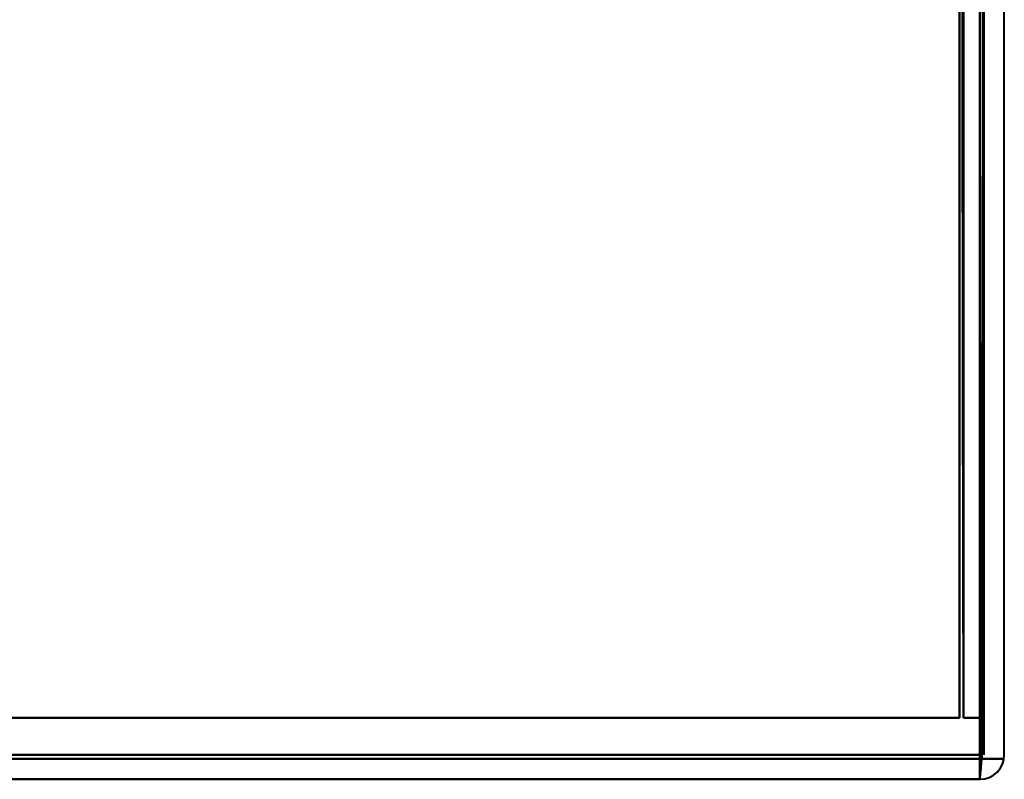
# Model space of a CAD drawing. Header units: millimetres. Extents: x -852 to 852, y -1321 to 592.
# Tile 69 of 111: x 666 to 690, y -456 to -437. Entities that reach past the tile are written whole.
import ezdxf

# ---------------------------------------------------------------- set-up
doc = ezdxf.new("R2010")
doc.units = ezdxf.units.MM
doc.layers.add('A-GENM', color=13, linetype='Continuous', lineweight=40)
doc.layers.add('G-IMPT', color=8, linetype='Continuous', lineweight=40)

# ---------------------------------------------------------------- blocks, each defined once
blk = doc.blocks.new('Maintenance r21 - Maintenance r21-769076-Niveau de réf_')
at = {"layer": 'A-GENM'}
for p, q in [((-690, -455), (690, -455)), ((690, -455), (-690, -455))]:
    blk.add_line(p, q, dxfattribs=at)
blk = doc.blocks.new('NEXA 1500 CALQUES_dwg-769064-Niveau de réf_')
at = {"layer": 'G-IMPT'}
for p, q in [((689.4, -422.45), (689.4, -423.05)), ((689.4, -422.45), (689.4, -423.05)), ((689.4, -423.05), (689.4, -422.45)), ((689.4, -423.05), (689.4, -422.45)), ((-168.4, -423.05), (689.4, -423.05))]:
    blk.add_line(p, q, dxfattribs=at)
at = {"layer": 'G-IMPT', "flags": 128}
for points in [[(688.9, -421.55), (688.9, -413.313), (688.9, -405.075), (688.9, -396.838), (688.9, -388.6)], [(688.9, -388.6), (688.9, -396.838), (688.9, -405.075), (688.9, -413.313), (688.9, -421.55)], [(688.9, -388.65), (688.9, -396.875), (688.9, -405.1), (688.9, -413.325), (688.9, -421.55)], [(688.9, -421.55), (688.9, -413.325), (688.9, -405.1), (688.9, -396.875), (688.9, -388.65)], [(688.95, -388.6), (688.962, -396.838), (688.975, -405.075), (688.987, -413.313), (689, -421.55)], [(689, -421.55), (688.987, -413.313), (688.975, -405.075), (688.962, -396.838), (688.95, -388.6)], [(689, -388.65), (689, -396.875), (689, -405.1), (689, -413.325), (689, -421.55)], [(689, -421.55), (689, -413.325), (689, -405.1), (689, -396.875), (689, -388.65)], [(688.9, -390.05), (688.9, -397.925), (688.9, -405.8), (688.9, -413.675), (688.9, -421.55)], [(688.9, -421.55), (688.9, -413.675), (688.9, -405.8), (688.9, -397.925), (688.9, -390.05)], [(688.9, -390.05), (688.9, -397.925), (688.9, -405.8), (688.9, -413.675), (688.9, -421.55)], [(688.9, -421.55), (688.9, -413.675), (688.9, -405.8), (688.9, -397.925), (688.9, -390.05)], [(689.4, -422.45), (689.4, -414.35), (689.4, -406.25), (689.4, -398.15), (689.4, -390.05)], [(689.4, -390.05), (689.4, -398.15), (689.4, -406.25), (689.4, -414.35), (689.4, -422.45)], [(689.4, -422.45), (689.4, -414.35), (689.4, -406.25), (689.4, -398.15), (689.4, -390.05)], [(689.4, -390.05), (689.4, -398.15), (689.4, -406.25), (689.4, -414.35), (689.4, -422.45)], [(689.4, -422.45), (689.4, -414.35), (689.4, -406.25), (689.4, -398.15), (689.4, -390.05)], [(689.4, -390.05), (689.4, -398.163), (689.4, -406.275), (689.4, -414.388), (689.4, -422.5)], [(689.4, -422.5), (689.4, -414.388), (689.4, -406.275), (689.4, -398.163), (689.4, -390.05)], [(689.4, -390.05), (689.4, -398.15), (689.4, -406.25), (689.4, -414.35), (689.4, -422.45)], [(689.45, -422.5), (689.462, -414.388), (689.475, -406.275), (689.487, -398.163), (689.5, -390.05)], [(689.5, -390.05), (689.487, -398.163), (689.475, -406.275), (689.462, -414.388), (689.45, -422.5)], [(689.5, -421.55), (689.5, -413.675), (689.5, -405.8), (689.5, -397.925), (689.5, -390.05)], [(689.5, -390.05), (689.5, -397.925), (689.5, -405.8), (689.5, -413.675), (689.5, -421.55)], [(689.5, -421.55), (689.5, -413.675), (689.5, -405.8), (689.5, -397.925), (689.5, -390.05)], [(689.5, -390.05), (689.5, -398.15), (689.5, -406.25), (689.5, -414.35), (689.5, -422.45)], [(689.5, -422.45), (689.5, -414.35), (689.5, -406.25), (689.5, -398.15), (689.5, -390.05)], [(689.5, -390.05), (689.5, -397.925), (689.5, -405.8), (689.5, -413.675), (689.5, -421.55)], [(690, -422.45), (690, -414.35), (690, -406.25), (690, -398.15), (690, -390.05)], [(688.9, -421.55), (474.7, -421.55), (260.5, -421.55), (46.3, -421.55), (-167.9, -421.55)], [(-167.9, -421.55), (46.3, -421.55), (260.5, -421.55), (474.7, -421.55), (688.9, -421.55)], [(688.9, -421.55), (474.7, -421.55), (260.5, -421.55), (46.3, -421.55), (-167.9, -421.55)], [(-167.9, -421.55), (46.3, -421.55), (260.5, -421.55), (474.7, -421.55), (688.9, -421.55)], [(-167.9, -421.55), (46.3, -421.55), (260.5, -421.55), (474.7, -421.55), (688.9, -421.55)], [(688.9, -421.55), (474.7, -421.55), (260.5, -421.55), (46.3, -421.55), (-167.9, -421.55)], [(688.9, -421.55), (474.7, -421.55), (260.5, -421.55), (46.3, -421.55), (-167.9, -421.55)], [(-167.9, -421.55), (46.3, -421.55), (260.5, -421.55), (474.7, -421.55), (688.9, -421.55)], [(689, -421.55), (689.125, -421.55), (689.25, -421.55), (689.375, -421.55), (689.5, -421.55)], [(689.5, -421.55), (689.375, -421.55), (689.25, -421.55), (689.125, -421.55), (689, -421.55)], [(689, -421.55), (689.125, -421.55), (689.25, -421.55), (689.375, -421.55), (689.5, -421.55)], [(689.5, -421.55), (689.375, -421.55), (689.25, -421.55), (689.125, -421.55), (689, -421.55)], [(-168.4, -422.45), (46.05, -422.45), (260.5, -422.45), (474.95, -422.45), (689.4, -422.45)], [(689.4, -422.45), (474.95, -422.45), (260.5, -422.45), (46.05, -422.45), (-168.4, -422.45)], [(-168.4, -422.45), (46.05, -422.45), (260.5, -422.45), (474.95, -422.45), (689.4, -422.45)], [(689.4, -422.45), (474.95, -422.45), (260.5, -422.45), (46.05, -422.45), (-168.4, -422.45)], [(-168.4, -422.45), (46.05, -422.45), (260.5, -422.45), (474.95, -422.45), (689.4, -422.45)], [(689.4, -422.45), (474.95, -422.45), (260.5, -422.45), (46.05, -422.45), (-168.4, -422.45)], [(689.4, -422.5), (689.4, -422.638), (689.4, -422.775), (689.4, -422.913), (689.4, -423.05)], [(689.4, -423.05), (689.4, -422.913), (689.4, -422.775), (689.4, -422.638), (689.4, -422.5)], [(689.4, -423.05), (689.412, -422.913), (689.425, -422.775), (689.437, -422.638), (689.45, -422.5)], [(689.45, -422.5), (689.437, -422.638), (689.425, -422.775), (689.412, -422.913), (689.4, -423.05)], [(-168.4, -422.55), (46.05, -422.55), (260.5, -422.55), (474.95, -422.55), (689.4, -422.55)], [(689.4, -422.55), (474.95, -422.55), (260.5, -422.55), (46.05, -422.55), (-168.4, -422.55)], [(689.4, -423.05), (474.95, -423.05), (260.5, -423.05), (46.05, -423.05), (-168.4, -423.05)], [(-168.4, -423.05), (46.05, -423.05), (260.5, -423.05), (474.95, -423.05), (689.4, -423.05)], [(689.4, -423.05), (474.95, -423.05), (260.5, -423.05), (46.05, -423.05), (-168.4, -423.05)], [(-168.4, -423.05), (46.05, -423.05), (260.5, -423.05), (474.95, -423.05), (689.4, -423.05)]]:
    blk.add_lwpolyline(points, dxfattribs=at)
at = {"layer": 'G-IMPT'}
for end in [360, 360, 0, 360]:
    blk.add_arc((689.4, -422.45), 0.6, 270, end, dxfattribs=at)

msp = doc.modelspace()

# ---------------------------------------------------------------- block references
at = {"layer": 'A-GENM'}
msp.add_blockref('Maintenance r21 - Maintenance r21-769076-Niveau de réf_', (0, 0), dxfattribs=at)
at = {"layer": 'G-IMPT'}
msp.add_blockref('NEXA 1500 CALQUES_dwg-769064-Niveau de réf_', (0, -32.45), dxfattribs=at)

doc.saveas('drawing.dxf')
